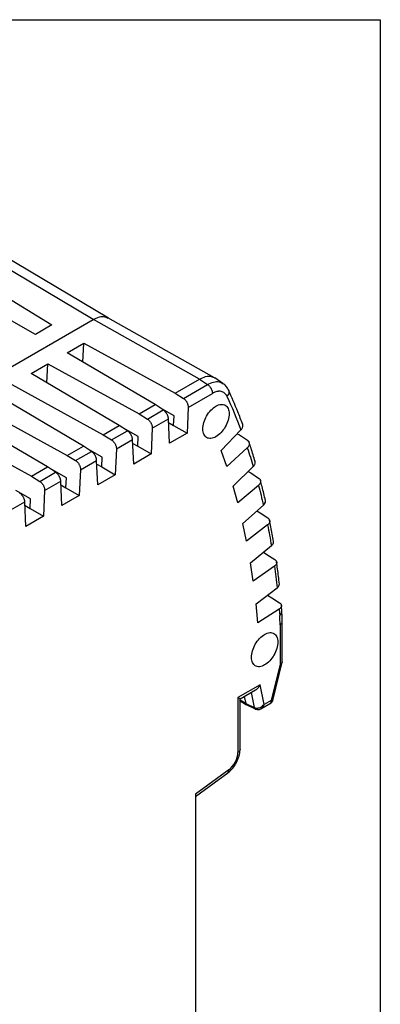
# Model space of a CAD drawing. Header units: millimetres. Extents: x 10 to 410, y 10 to 314.
# Tile 21 of 21: x 385 to 410, y 248 to 314. Entities that reach past the tile are written whole.
import ezdxf

# ---------------------------------------------------------------- set-up
doc = ezdxf.new("R2010")
doc.units = ezdxf.units.MM
doc.header["$LTSCALE"] = 1.5
doc.layers.add('TEXT', color=140, linetype='Continuous', lineweight=25)

msp = doc.modelspace()

# ---------------------------------------------------------------- linework, layer by layer
for p, q in [((390.342, 294.286), (383.322, 298.457)), ((391.367, 294.369), (384.324, 298.554)), ((381.688, 297.513), (387.59, 293.921)), ((386.477, 293.278), (380.359, 296.747)), ((398.475, 290.385), (391.333, 294.389)), ((373.008, 284.268), (390.352, 294.28)), ((387.59, 293.921), (386.477, 293.278)), ((390.342, 294.286), (390.352, 294.28)), ((390.352, 294.28), (390.362, 294.274)), ((397.465, 290.293), (390.362, 294.274)), ((388.599, 292.054), (389.712, 292.696)), ((389.656, 291.432), (389.712, 292.696)), ((389.712, 292.696), (395.83, 289.349)), ((394.501, 288.582), (388.599, 292.054)), ((386.195, 290.666), (387.307, 291.308)), ((387.252, 290.044), (387.307, 291.308)), ((387.307, 291.308), (393.426, 287.961)), ((392.097, 287.195), (386.195, 290.666)), ((384.903, 289.921), (391.022, 286.574)), ((395.83, 289.349), (397.465, 290.293)), ((396.387, 289.004), (397.995, 289.932)), ((397.465, 290.293), (397.995, 289.932)), ((399.039, 290.002), (398.496, 290.372)), ((389.693, 285.807), (383.79, 289.278)), ((395.83, 289.349), (396.387, 289.004)), ((396.709, 288.396), (398.332, 289.332)), ((382.499, 288.533), (388.617, 285.186)), ((393.426, 287.961), (394.501, 288.582)), ((395.042, 288.228), (394.501, 288.582)), ((395.763, 287.841), (394.783, 288.398)), ((387.289, 284.419), (381.386, 287.89)), ((393.426, 287.961), (393.983, 287.616)), ((393.983, 287.616), (395.042, 288.228)), ((395.734, 287.189), (395.763, 287.841)), ((396.709, 288.396), (396.633, 286.669)), ((380.095, 287.145), (386.213, 283.798)), ((391.022, 286.574), (392.097, 287.195)), ((392.638, 286.84), (392.097, 287.195)), ((394.305, 287.008), (395.39, 287.634)), ((395.466, 285.996), (395.39, 287.634)), ((395.402, 287.381), (395.734, 287.189)), ((395.734, 287.189), (396.633, 286.669)), ((391.022, 286.574), (391.578, 286.228)), ((391.578, 286.228), (392.638, 286.84)), ((393.359, 286.453), (392.378, 287.01)), ((393.33, 285.801), (393.359, 286.453)), ((394.305, 287.008), (394.229, 285.282)), ((396.633, 286.669), (395.466, 285.996)), ((398.915, 285.511), (400.243, 286.891)), ((399.999, 286.638), (400.146, 286.554)), ((400.146, 286.554), (400.67, 286.203)), ((388.617, 285.186), (389.693, 285.807)), ((390.234, 285.452), (389.693, 285.807)), ((391.901, 285.62), (392.986, 286.246)), ((393.062, 284.608), (392.986, 286.246)), ((392.997, 285.993), (393.33, 285.801)), ((393.33, 285.801), (394.229, 285.282)), ((388.617, 285.186), (389.174, 284.84)), ((389.174, 284.84), (390.234, 285.452)), ((390.955, 285.065), (389.974, 285.622)), ((391.901, 285.62), (391.825, 283.894)), ((394.229, 285.282), (393.062, 284.608)), ((399.291, 284.453), (398.915, 285.511)), ((400.667, 285.697), (399.291, 284.453)), ((389.497, 284.232), (390.581, 284.858)), ((390.658, 283.22), (390.581, 284.858)), ((390.593, 284.606), (390.926, 284.413)), ((390.926, 284.413), (390.955, 285.065)), ((386.213, 283.798), (387.289, 284.419)), ((386.213, 283.798), (386.77, 283.452)), ((386.77, 283.452), (387.83, 284.064)), ((387.83, 284.064), (387.289, 284.419)), ((388.551, 283.677), (387.57, 284.234)), ((389.497, 284.232), (389.42, 282.506)), ((391.825, 283.894), (390.658, 283.22)), ((390.926, 284.413), (391.825, 283.894)), ((399.71, 283.131), (401.065, 284.44)), ((400.731, 284.117), (400.904, 284.017)), ((400.904, 284.017), (401.428, 283.668)), ((387.093, 282.844), (388.177, 283.47)), ((388.254, 281.832), (388.177, 283.47)), ((388.189, 283.218), (388.522, 283.025)), ((388.522, 283.025), (388.551, 283.677)), ((400.024, 282.015), (399.71, 283.131)), ((401.419, 283.18), (400.024, 282.015)), ((386.147, 282.29), (385.166, 282.846)), ((387.093, 282.844), (387.016, 281.118)), ((389.42, 282.506), (388.254, 281.832)), ((388.522, 283.025), (389.42, 282.506)), ((384.688, 281.456), (385.773, 282.082)), ((385.849, 280.444), (385.773, 282.082)), ((385.785, 281.83), (386.118, 281.637)), ((386.118, 281.637), (386.147, 282.29)), ((400.367, 280.624), (401.745, 281.859)), ((386.118, 281.637), (387.016, 281.118)), ((401.313, 281.472), (401.518, 281.353)), ((401.518, 281.353), (402.04, 281.004)), ((387.016, 281.118), (385.849, 280.444)), ((400.618, 279.453), (400.367, 280.624)), ((402.028, 280.537), (400.618, 279.453)), ((400.883, 277.999), (402.281, 279.154)), ((401.743, 278.71), (401.985, 278.569)), ((401.985, 278.569), (402.506, 278.222)), ((401.07, 276.776), (400.883, 277.999)), ((402.491, 277.775), (401.07, 276.776)), ((401.257, 275.262), (402.669, 276.335)), ((401.379, 273.993), (401.257, 275.262)), ((402.018, 275.84), (402.303, 275.674)), ((402.303, 275.674), (402.824, 275.328)), ((402.807, 274.903), (401.379, 273.993)), ((402.807, 274.903), (402.839, 274.492)), ((402.984, 274.734), (402.951, 275.151)), ((403.009, 271.388), (403.009, 274.067)), ((402.862, 273.863), (402.862, 271.23)), ((402.374, 268.807), (403.005, 271.359)), ((402.862, 271.23), (402.262, 268.803)), ((401.535, 269.853), (400.034, 268.987)), ((400.18, 268.902), (401.227, 269.506)), ((400.936, 269.338), (401.131, 268.326)), ((401.79, 268.531), (401.535, 269.853)), ((400.034, 268.987), (400.034, 265.32)), ((400.565, 268.606), (400.154, 268.849)), ((400.18, 265.524), (400.18, 268.903)), ((400.565, 268.572), (400.18, 268.8)), ((400.18, 268.765), (400.617, 268.505)), ((400.468, 269.068), (400.559, 268.6)), ((402.262, 268.803), (401.79, 268.531)), ((400.559, 268.6), (401.131, 268.326)), ((400.625, 268.5), (401.2, 268.229)), ((401.568, 268.234), (402.262, 268.634)), ((399.42, 264.157), (397.188, 262.529)), ((397.188, 262.372), (399.361, 263.957)), ((397.188, 262.529), (397.188, 243.445))]:
    msp.add_line(p, q)
for centre, radius, start, end in [((402.712, 274.733), 0.272, 297.84317, 0.1844), ((402.762, 274.089), 0.248, 293.88347, 354.7972), ((399.221, 264.107), 0.206, 313.13643, 14.00961)]:
    msp.add_arc(centre, radius, start, end)
for points, knots in [([(390.352, 294.28), (390.489, 294.345), (390.765, 294.475), (391.109, 294.494), (391.271, 294.402), (391.335, 294.365)], [0, 0, 0, 0, 0.377446, 0.754913, 1, 1, 1, 1]), ([(397.465, 290.293), (397.604, 290.357), (397.883, 290.486), (398.248, 290.501), (398.424, 290.398), (398.504, 290.352)], [0, 0, 0, 0, 0.3543088, 0.7086021, 1, 1, 1, 1]), ([(397.995, 289.932), (398.133, 289.997), (398.411, 290.126), (398.784, 290.14), (398.968, 290.032), (399.054, 289.981)], [0, 0, 0, 0, 0.345584, 0.691115, 1, 1, 1, 1]), ([(397.995, 289.932), (398.011, 289.921), (398.044, 289.898), (398.092, 289.856), (398.136, 289.808), (398.176, 289.758), (398.211, 289.707), (398.24, 289.656), (398.264, 289.607), (398.284, 289.562), (398.298, 289.52), (398.309, 289.483), (398.317, 289.451), (398.323, 289.422), (398.327, 289.398), (398.329, 289.378), (398.33, 289.362), (398.331, 289.349), (398.332, 289.34), (398.332, 289.334), (398.332, 289.332)], [0, 0, 0, 0, 0.092757, 0.184609, 0.274365, 0.361031, 0.443425, 0.52074, 0.592538, 0.658504, 0.718409, 0.772156, 0.819829, 0.861647, 0.897809, 0.928502, 0.953907, 0.974193, 0.989515, 1, 1, 1, 1]), ([(399.405, 289.563), (399.358, 289.648), (399.264, 289.82), (399.122, 289.935), (399.051, 289.993)], [0, 0, 0, 0, 0.498399, 1, 1, 1, 1]), ([(399.307, 289.144), (399.267, 289.232), (399.158, 289.375), (398.965, 289.466), (398.806, 289.478), (398.711, 289.47), (398.613, 289.453), (398.487, 289.413), (398.383, 289.362), (398.332, 289.332)], [0, 0, 0, 0, 0.00043732, 0.00087464, 0.0010933, 0.00120263, 0.00131196, 0.00153062, 0.001746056, 0.001746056, 0.001746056, 0.001746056]), ([(399.401, 289.562), (399.416, 289.522), (399.448, 289.437), (399.415, 289.284), (399.343, 289.191), (399.307, 289.144)], [0, 0, 0, 0, 0.30804, 0.65402, 1, 1, 1, 1]), ([(400.362, 287.256), (400.255, 287.539), (399.955, 288.324), (399.621, 289.076), (399.408, 289.557)], [0, 0, 0, 0, 0.359896, 1, 1, 1, 1]), ([(396.387, 289.004), (396.403, 288.993), (396.435, 288.972), (396.482, 288.931), (396.528, 288.882), (396.571, 288.825), (396.611, 288.762), (396.646, 288.693), (396.675, 288.62), (396.696, 288.545), (396.709, 288.468), (396.709, 288.42), (396.709, 288.396)], [0, 0, 0, 0, 0.087354, 0.177505, 0.27046, 0.366223, 0.464799, 0.566191, 0.670405, 0.777442, 0.887306, 1, 1, 1, 1]), ([(399.454, 287.972), (399.454, 288.105), (399.431, 288.225), (399.343, 288.421), (399.277, 288.497), (399.114, 288.591), (399.016, 288.61), (398.802, 288.589), (398.686, 288.549), (398.455, 288.415), (398.339, 288.322), (398.125, 288.096), (398.027, 287.964), (397.864, 287.681), (397.798, 287.53), (397.71, 287.232), (397.687, 287.085), (397.687, 286.817), (397.71, 286.697), (397.798, 286.501), (397.864, 286.426), (398.027, 286.332), (398.125, 286.313), (398.339, 286.334), (398.455, 286.374), (398.686, 286.507), (398.802, 286.601), (399.016, 286.826), (399.114, 286.959), (399.277, 287.242), (399.343, 287.393), (399.431, 287.691), (399.454, 287.838), (399.454, 287.972)], [0, 0, 0, 0, 0.0625, 0.0625, 0.125, 0.125, 0.1875, 0.1875, 0.25, 0.25, 0.3125, 0.3125, 0.375, 0.375, 0.4375, 0.4375, 0.5, 0.5, 0.5625, 0.5625, 0.625, 0.625, 0.6875, 0.6875, 0.75, 0.75, 0.8125, 0.8125, 0.875, 0.875, 0.9375, 0.9375, 1, 1, 1, 1]), ([(395.39, 287.634), (395.388, 287.653), (395.385, 287.692), (395.372, 287.752), (395.353, 287.813), (395.329, 287.874), (395.301, 287.932), (395.269, 287.988), (395.234, 288.039), (395.197, 288.087), (395.159, 288.13), (395.12, 288.168), (395.081, 288.201), (395.055, 288.219), (395.042, 288.228)], [0, 0, 0, 0, 0.094115, 0.186263, 0.276446, 0.364666, 0.450923, 0.535222, 0.617562, 0.697949, 0.776382, 0.852867, 0.927405, 1, 1, 1, 1]), ([(393.983, 287.616), (393.998, 287.606), (394.03, 287.584), (394.077, 287.543), (394.123, 287.494), (394.167, 287.437), (394.207, 287.374), (394.242, 287.306), (394.271, 287.233), (394.292, 287.157), (394.305, 287.08), (394.305, 287.032), (394.305, 287.008)], [0, 0, 0, 0, 0.087354, 0.177505, 0.27046, 0.366223, 0.464799, 0.566191, 0.670405, 0.777442, 0.887306, 1, 1, 1, 1]), ([(400.243, 286.891), (400.264, 286.915), (400.306, 286.963), (400.359, 287.066), (400.386, 287.178), (400.357, 287.249), (400.347, 287.275)], [0, 0, 0, 0, 0.202129, 0.399528, 0.778355, 1, 1, 1, 1]), ([(392.986, 286.246), (392.984, 286.265), (392.981, 286.304), (392.968, 286.365), (392.949, 286.426), (392.925, 286.486), (392.897, 286.544), (392.865, 286.6), (392.83, 286.652), (392.793, 286.699), (392.755, 286.742), (392.716, 286.78), (392.677, 286.813), (392.651, 286.831), (392.638, 286.84)], [0, 0, 0, 0, 0.094115, 0.186263, 0.276446, 0.364666, 0.450923, 0.535222, 0.617562, 0.697949, 0.776382, 0.852867, 0.927405, 1, 1, 1, 1]), ([(391.578, 286.228), (391.594, 286.218), (391.626, 286.196), (391.673, 286.155), (391.719, 286.106), (391.763, 286.049), (391.803, 285.986), (391.838, 285.918), (391.867, 285.845), (391.888, 285.769), (391.901, 285.692), (391.901, 285.644), (391.901, 285.62)], [0, 0, 0, 0, 0.087354, 0.177505, 0.27046, 0.366223, 0.464799, 0.566191, 0.670405, 0.777442, 0.887306, 1, 1, 1, 1]), ([(400.67, 286.203), (400.685, 286.192), (400.715, 286.17), (400.751, 286.13), (400.779, 286.085), (400.797, 286.034), (400.805, 285.98), (400.802, 285.924), (400.787, 285.865), (400.759, 285.807), (400.72, 285.749), (400.685, 285.714), (400.667, 285.697)], [0, 0, 0, 0, 0.09087, 0.183761, 0.278676, 0.375619, 0.474592, 0.575598, 0.67864, 0.783719, 0.890839, 1, 1, 1, 1]), ([(401.193, 284.78), (401.102, 285.078), (400.97, 285.511), (400.829, 285.936), (400.785, 286.068)], [0, 0, 0, 0, 0.688641, 1, 1, 1, 1]), ([(390.581, 284.858), (390.58, 284.877), (390.577, 284.916), (390.564, 284.977), (390.545, 285.038), (390.521, 285.098), (390.493, 285.156), (390.461, 285.212), (390.426, 285.264), (390.389, 285.311), (390.35, 285.354), (390.311, 285.392), (390.272, 285.425), (390.247, 285.443), (390.234, 285.452)], [0, 0, 0, 0, 0.094115, 0.186263, 0.276446, 0.364666, 0.450923, 0.535222, 0.617562, 0.697949, 0.776382, 0.852867, 0.927405, 1, 1, 1, 1]), ([(389.174, 284.84), (389.19, 284.83), (389.222, 284.808), (389.269, 284.767), (389.315, 284.718), (389.359, 284.662), (389.399, 284.599), (389.434, 284.53), (389.463, 284.457), (389.484, 284.381), (389.497, 284.305), (389.497, 284.256), (389.497, 284.232)], [0, 0, 0, 0, 0.087354, 0.177505, 0.27046, 0.366223, 0.464799, 0.566191, 0.670405, 0.777442, 0.887306, 1, 1, 1, 1]), ([(401.065, 284.44), (401.087, 284.463), (401.13, 284.509), (401.184, 284.607), (401.213, 284.709), (401.188, 284.773), (401.18, 284.793)], [0, 0, 0, 0, 0.212472, 0.419972, 0.818184, 1, 1, 1, 1]), ([(388.177, 283.47), (388.176, 283.49), (388.173, 283.528), (388.16, 283.589), (388.141, 283.65), (388.117, 283.71), (388.089, 283.768), (388.057, 283.824), (388.022, 283.876), (387.985, 283.923), (387.946, 283.966), (387.907, 284.004), (387.868, 284.037), (387.842, 284.055), (387.83, 284.064)], [0, 0, 0, 0, 0.094115, 0.186263, 0.276446, 0.364666, 0.450923, 0.535222, 0.617562, 0.697949, 0.776382, 0.852867, 0.927405, 1, 1, 1, 1]), ([(386.77, 283.452), (386.786, 283.442), (386.818, 283.421), (386.865, 283.379), (386.911, 283.33), (386.955, 283.274), (386.995, 283.211), (387.03, 283.142), (387.059, 283.069), (387.08, 282.993), (387.093, 282.917), (387.093, 282.868), (387.093, 282.844)], [0, 0, 0, 0, 0.087354, 0.177505, 0.27046, 0.366223, 0.464799, 0.566191, 0.670405, 0.777442, 0.887306, 1, 1, 1, 1]), ([(401.428, 283.668), (401.442, 283.657), (401.472, 283.635), (401.508, 283.595), (401.536, 283.551), (401.554, 283.503), (401.561, 283.45), (401.557, 283.396), (401.542, 283.34), (401.513, 283.284), (401.473, 283.23), (401.437, 283.197), (401.419, 283.18)], [0, 0, 0, 0, 0.0908702, 0.1837612, 0.2786764, 0.3756191, 0.474592, 0.575598, 0.6786396, 0.783719, 0.8908385, 1, 1, 1, 1]), ([(401.881, 282.167), (401.807, 282.48), (401.7, 282.934), (401.583, 283.381), (401.547, 283.52)], [0, 0, 0, 0, 0.688641, 1, 1, 1, 1]), ([(385.773, 282.082), (385.772, 282.102), (385.769, 282.14), (385.755, 282.201), (385.737, 282.262), (385.713, 282.322), (385.684, 282.38), (385.652, 282.436), (385.617, 282.488), (385.58, 282.536), (385.542, 282.579), (385.503, 282.616), (385.464, 282.649), (385.438, 282.667), (385.425, 282.676)], [0, 0, 0, 0, 0.094115, 0.186263, 0.276446, 0.364666, 0.450923, 0.535222, 0.617562, 0.697949, 0.776382, 0.852867, 0.927405, 1, 1, 1, 1]), ([(401.745, 281.859), (401.767, 281.88), (401.811, 281.924), (401.867, 282.017), (401.897, 282.109), (401.875, 282.166), (401.87, 282.181)], [0, 0, 0, 0, 0.222866, 0.440516, 0.858206, 1, 1, 1, 1]), ([(402.04, 281.004), (402.055, 280.994), (402.085, 280.972), (402.12, 280.933), (402.148, 280.89), (402.166, 280.843), (402.173, 280.793), (402.168, 280.74), (402.152, 280.687), (402.123, 280.634), (402.083, 280.583), (402.046, 280.553), (402.028, 280.537)], [0, 0, 0, 0, 0.0908702, 0.1837612, 0.2786764, 0.3756191, 0.474592, 0.575598, 0.6786396, 0.783719, 0.8908385, 1, 1, 1, 1]), ([(402.422, 279.432), (402.365, 279.759), (402.283, 280.234), (402.192, 280.701), (402.163, 280.847)], [0, 0, 0, 0, 0.6886416, 1, 1, 1, 1]), ([(402.281, 279.154), (402.303, 279.175), (402.347, 279.215), (402.404, 279.304), (402.435, 279.387), (402.416, 279.438), (402.413, 279.448)], [0, 0, 0, 0, 0.233175, 0.460893, 0.897906, 1, 1, 1, 1]), ([(402.506, 278.222), (402.521, 278.211), (402.551, 278.189), (402.586, 278.151), (402.613, 278.109), (402.631, 278.064), (402.638, 278.016), (402.633, 277.966), (402.616, 277.915), (402.587, 277.865), (402.546, 277.818), (402.51, 277.789), (402.491, 277.775)], [0, 0, 0, 0, 0.09087, 0.183761, 0.278676, 0.375619, 0.474592, 0.575598, 0.67864, 0.783719, 0.890839, 1, 1, 1, 1]), ([(402.814, 276.585), (402.775, 276.925), (402.718, 277.419), (402.652, 277.905), (402.632, 278.056)], [0, 0, 0, 0, 0.688642, 1, 1, 1, 1]), ([(402.669, 276.335), (402.692, 276.355), (402.737, 276.392), (402.794, 276.476), (402.826, 276.551), (402.81, 276.596), (402.808, 276.602)], [0, 0, 0, 0, 0.243298, 0.480903, 0.936888, 1, 1, 1, 1]), ([(402.824, 275.328), (402.839, 275.317), (402.869, 275.296), (402.904, 275.259), (402.931, 275.218), (402.948, 275.174), (402.955, 275.128), (402.95, 275.081), (402.933, 275.033), (402.903, 274.986), (402.862, 274.942), (402.825, 274.916), (402.807, 274.903)], [0, 0, 0, 0, 0.09087, 0.183761, 0.278676, 0.375619, 0.474592, 0.575598, 0.67864, 0.783719, 0.890839, 1, 1, 1, 1]), ([(403.009, 274.067), (403.008, 274.169), (403.006, 274.395), (402.992, 274.614), (402.984, 274.734)], [0, 0, 0, 0, 0.452282, 1, 1, 1, 1]), ([(402.714, 272.706), (402.714, 272.84), (402.691, 272.96), (402.602, 273.156), (402.537, 273.231), (402.373, 273.326), (402.275, 273.345), (402.061, 273.323), (401.946, 273.283), (401.714, 273.15), (401.599, 273.056), (401.385, 272.831), (401.287, 272.698), (401.123, 272.415), (401.058, 272.264), (400.969, 271.966), (400.946, 271.819), (400.946, 271.552), (400.969, 271.432), (401.058, 271.236), (401.123, 271.16), (401.287, 271.066), (401.385, 271.047), (401.599, 271.068), (401.714, 271.108), (401.946, 271.242), (402.061, 271.335), (402.275, 271.561), (402.373, 271.693), (402.537, 271.977), (402.602, 272.128), (402.691, 272.426), (402.714, 272.572), (402.714, 272.706)], [0, 0, 0, 0, 0.0625, 0.0625, 0.125, 0.125, 0.1875, 0.1875, 0.25, 0.25, 0.3125, 0.3125, 0.375, 0.375, 0.4375, 0.4375, 0.5, 0.5, 0.5625, 0.5625, 0.625, 0.625, 0.6875, 0.6875, 0.75, 0.75, 0.8125, 0.8125, 0.875, 0.875, 0.9375, 0.9375, 1, 1, 1, 1]), ([(403.007, 271.387), (403.007, 271.385), (403.018, 271.357), (402.988, 271.315), (402.937, 271.264), (402.889, 271.242), (402.862, 271.23)], [0, 0, 0, 0, 0.032689, 0.437615, 0.699301, 1, 1, 1, 1]), ([(401.227, 269.507), (401.23, 269.509), (401.298, 269.542), (401.416, 269.654), (401.495, 269.787), (401.535, 269.853)], [0, 0, 0, 0, 0.030488, 0.5200597, 1, 1, 1, 1]), ([(400.179, 268.903), (400.18, 268.903), (400.186, 268.899), (400.146, 268.922), (400.071, 268.965), (400.034, 268.987)], [0, 0, 0, 0, 0.029685, 0.516183, 1, 1, 1, 1]), ([(402.23, 268.615), (402.249, 268.628), (402.286, 268.652), (402.328, 268.702), (402.358, 268.754), (402.369, 268.791), (402.374, 268.809)], [0, 0, 0, 0, 0.272051, 0.533541, 0.77771, 1, 1, 1, 1]), ([(402.23, 268.617), (402.231, 268.617), (402.26, 268.621), (402.283, 268.68), (402.269, 268.76), (402.262, 268.803)], [0, 0, 0, 0, 0.0202855, 0.4711756, 1, 1, 1, 1]), ([(402.262, 268.803), (402.3, 268.797), (402.361, 268.786), (402.366, 268.803), (402.368, 268.809)], [0, 0, 0, 0, 0.61938, 1, 1, 1, 1]), ([(400.626, 268.501), (400.619, 268.505), (400.592, 268.517), (400.576, 268.549), (400.565, 268.572)], [0, 0, 0, 0, 0.2635906, 1, 1, 1, 1]), ([(401.131, 268.326), (401.147, 268.319), (401.178, 268.306), (401.23, 268.293), (401.286, 268.287), (401.344, 268.287), (401.403, 268.295), (401.481, 268.314), (401.578, 268.353), (401.693, 268.426), (401.756, 268.494), (401.79, 268.531)], [0, 0, 0, 0, 0.079179, 0.158829, 0.239051, 0.319938, 0.401585, 0.484083, 0.637228, 0.809151, 1, 1, 1, 1]), ([(401.131, 268.326), (401.139, 268.302), (401.154, 268.257), (401.188, 268.238), (401.204, 268.228)], [0, 0, 0, 0, 0.519355, 1, 1, 1, 1]), ([(401.204, 268.227), (401.241, 268.214), (401.314, 268.188), (401.426, 268.19), (401.524, 268.213), (401.58, 268.242), (401.606, 268.255)], [0, 0, 0, 0, 0.280516, 0.543294, 0.781967, 1, 1, 1, 1]), ([(401.79, 268.531), (401.767, 268.47), (401.726, 268.358), (401.649, 268.268), (401.604, 268.255), (401.601, 268.255)], [0, 0, 0, 0, 0.5265465, 0.9740798, 1, 1, 1, 1]), ([(399.947, 264.652), (400.014, 264.796), (400.147, 265.089), (400.169, 265.378), (400.18, 265.524)], [0, 0, 0, 0, 0.493623, 1, 1, 1, 1]), ([(400.178, 265.524), (400.179, 265.522), (400.191, 265.483), (400.149, 265.406), (400.072, 265.349), (400.034, 265.32)], [0, 0, 0, 0, 0.033022, 0.516511, 1, 1, 1, 1]), ([(399.361, 263.957), (399.475, 264.053), (399.702, 264.243), (399.866, 264.517), (399.947, 264.652)], [0, 0, 0, 0, 0.5043741, 1, 1, 1, 1]), ([(399.945, 264.653), (399.941, 264.652), (399.934, 264.65), (399.884, 264.671), (399.859, 264.681)], [0, 0, 0, 0, 0.485346, 1, 1, 1, 1])]:
    msp.add_open_spline(points, degree=3, knots=knots)
for points in [[(399.307, 289.144), (399.641, 288.416), (399.953, 287.664), (400.243, 286.891)], [(400.667, 285.697), (400.806, 285.284), (400.939, 284.865), (401.065, 284.44)], [(401.419, 283.18), (401.534, 282.745), (401.643, 282.304), (401.745, 281.859)], [(402.028, 280.537), (402.118, 280.081), (402.203, 279.62), (402.281, 279.154)], [(402.491, 277.775), (402.557, 277.3), (402.616, 276.82), (402.669, 276.335)], [(402.862, 273.863), (402.862, 274.077), (402.855, 274.287), (402.839, 274.492)], [(400.559, 268.6), (400.56, 268.59), (400.562, 268.581), (400.565, 268.572)], [(399.859, 264.681), (399.971, 264.894), (400.034, 265.123), (400.034, 265.32)], [(399.42, 264.157), (399.589, 264.28), (399.747, 264.469), (399.859, 264.681)]]:
    msp.add_open_spline(points, degree=3)
at = {"layer": 'TEXT'}
for p, q in [((9.525, 314.325), (409.575, 314.325)), ((409.575, 314.325), (409.575, 9.525))]:
    msp.add_line(p, q, dxfattribs=at)

doc.saveas('drawing.dxf')
